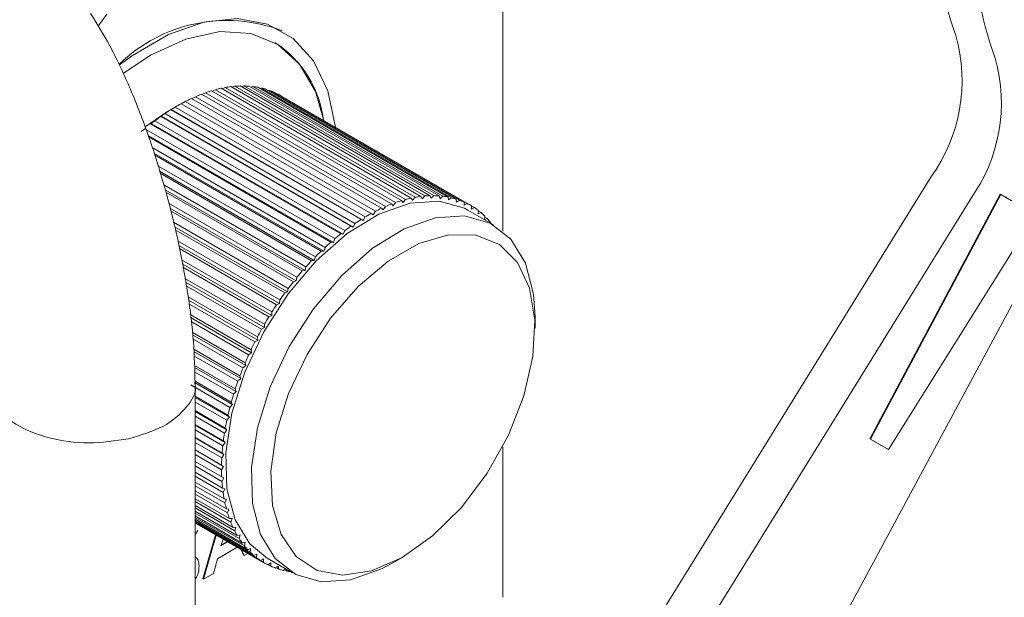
# Model space of a CAD drawing. Header units: millimetres. Extents: x 63 to 559, y 25 to 389.
# Tile 29 of 88: x 120 to 129, y 297 to 302. Entities that reach past the tile are written whole.
import ezdxf

# ---------------------------------------------------------------- set-up
doc = ezdxf.new("R2010")
doc.units = ezdxf.units.MM

msp = doc.modelspace()

# ---------------------------------------------------------------- linework, layer by layer
at = {"color": 7, "linetype": 'Continuous', "lineweight": 15}
for p, q in [((124.6724, 303.6876), (124.6724, 300.0614)), ((121.1012, 302.0214), (121.0224, 301.9115)), ((122.6831, 301.8692), (122.6778, 301.8723)), ((121.9911, 301.3111), (121.9583, 301.2957)), ((121.9911, 301.3111), (123.7058, 300.3212)), ((123.7596, 300.3387), (122.0448, 301.3286)), ((122.0806, 301.3388), (122.05, 301.3256)), ((122.0806, 301.3388), (123.7953, 300.3489)), ((123.8481, 300.3616), (122.1334, 301.3515)), ((122.1685, 301.3583), (122.1404, 301.3474)), ((122.1685, 301.3583), (123.8832, 300.3684)), ((123.9348, 300.3762), (122.2201, 301.3661)), ((122.2543, 301.3696), (122.2291, 301.3609)), ((122.2543, 301.3696), (123.969, 300.3798)), ((124.0191, 300.3826), (122.3044, 301.3725)), ((122.3375, 301.3727), (122.3156, 301.366)), ((122.3375, 301.3727), (124.0522, 300.3828)), ((124.1007, 300.3807), (122.3859, 301.3706)), ((122.4178, 301.3675), (122.3996, 301.3627)), ((122.4178, 301.3675), (124.1326, 300.3776)), ((124.1791, 300.3705), (122.4643, 301.3604)), ((122.4949, 301.354), (122.4808, 301.3509)), ((122.4949, 301.354), (124.2096, 300.3641)), ((124.2539, 300.3521), (122.5392, 301.342)), ((122.5682, 301.3323), (122.5588, 301.3307)), ((122.5682, 301.3323), (124.2829, 300.3424)), ((124.3249, 300.3256), (122.6101, 301.3155)), ((121.8087, 301.232), (121.7725, 301.2121)), ((121.8087, 301.232), (123.5235, 300.2421)), ((123.5783, 300.2691), (121.8636, 301.259)), ((121.9003, 301.2755), (121.8656, 301.2578)), ((121.9003, 301.2755), (123.615, 300.2856)), ((123.6695, 300.3079), (121.9547, 301.2978)), ((122.6375, 301.3026), (122.6334, 301.302)), ((122.6375, 301.3026), (124.3522, 300.3127)), ((124.3916, 300.291), (122.6769, 301.2809)), ((121.4459, 301.0052), (121.6493, 301.1422)), ((121.7376, 301.1932), (121.6493, 301.1422)), ((121.6803, 301.1594), (121.6799, 301.1584)), ((123.3947, 300.1685), (121.6799, 301.1584)), ((121.7168, 301.181), (121.6803, 301.1594)), ((123.4137, 300.1588), (121.6803, 301.1594)), ((121.7168, 301.181), (123.4316, 300.1911)), ((123.4866, 300.2225), (121.7718, 301.2124)), ((121.5338, 301.0571), (121.5001, 301.0345)), ((121.5338, 301.0571), (123.2485, 300.0672)), ((121.5899, 301.1004), (121.5883, 301.0971)), ((123.303, 300.1072), (121.5883, 301.0971)), ((121.625, 301.1226), (121.5899, 301.1004)), ((123.3232, 300.0998), (121.5899, 301.1004)), ((121.625, 301.1226), (123.3398, 300.1327)), ((121.4435, 300.9849), (121.4114, 300.9621)), ((121.4435, 300.9849), (123.1582, 299.995)), ((121.5001, 301.0345), (121.4974, 301.0289)), ((123.2121, 300.039), (121.4974, 301.0289)), ((123.2334, 300.0339), (121.5001, 301.0345)), ((123.1447, 299.9614), (121.4753, 300.9252)), ((123.1224, 299.9642), (121.4792, 300.9128)), ((121.5095, 300.8169), (123.0694, 299.9164)), ((123.0574, 299.8827), (121.5252, 300.7672)), ((123.0342, 299.8831), (121.5303, 300.7514)), ((121.5617, 300.652), (122.9825, 299.8318)), ((122.9721, 299.7982), (121.5771, 300.6035)), ((122.9481, 299.7962), (121.5832, 300.5842)), ((128.5348, 300.5497), (125.7913, 296.1133)), ((121.6156, 300.4818), (122.8978, 299.7416)), ((122.8892, 299.7082), (121.6283, 300.436)), ((122.8645, 299.7039), (121.6337, 300.4144)), ((123.7596, 300.3387), (123.7729, 300.3205)), ((123.7729, 300.3205), (123.7953, 300.3489)), ((123.8481, 300.3616), (123.8599, 300.3414)), ((123.8599, 300.3414), (123.8832, 300.3684)), ((123.9348, 300.3762), (123.9449, 300.3542)), ((123.9449, 300.3542), (123.969, 300.3798)), ((124.0191, 300.3826), (124.0275, 300.3589)), ((124.0275, 300.3589), (124.0522, 300.3828)), ((124.1007, 300.3807), (124.1073, 300.3553)), ((124.1073, 300.3553), (124.1326, 300.3776)), ((124.1791, 300.3705), (124.1839, 300.3437)), ((124.1839, 300.3437), (124.2096, 300.3641)), ((124.2539, 300.3521), (124.257, 300.3239)), ((124.257, 300.3239), (124.2829, 300.3424)), ((128.8884, 300.3456), (126.1448, 295.9092)), ((127.9854, 298.1881), (129.1604, 300.3965)), ((127.9907, 298.185), (129.1657, 300.3934)), ((129.1657, 300.3934), (129.1604, 300.3965)), ((129.1657, 300.3934), (129.4782, 300.2129)), ((121.6586, 300.3143), (122.8158, 299.6462)), ((122.8089, 299.6132), (121.6694, 300.271)), ((122.7837, 299.6066), (121.6756, 300.2463)), ((123.5043, 300.2106), (123.5235, 300.2421)), ((123.5783, 300.2691), (123.5947, 300.255)), ((123.5947, 300.255), (123.615, 300.2856)), ((123.6695, 300.3079), (123.6843, 300.2917)), ((123.6843, 300.2917), (123.7058, 300.3212)), ((124.3249, 300.3256), (124.3261, 300.2962)), ((124.3261, 300.2962), (124.3522, 300.3127)), ((124.5886, 300.1197), (124.3588, 300.2523)), ((124.3916, 300.291), (124.391, 300.2606)), ((124.391, 300.2606), (124.4171, 300.275)), ((124.3916, 300.2897), (124.4171, 300.275)), ((124.4537, 300.2487), (124.4513, 300.2173)), ((124.4533, 300.2434), (124.4773, 300.2295)), ((123.3947, 300.1685), (123.4137, 300.1588)), ((123.4137, 300.1588), (123.4316, 300.1911)), ((123.4866, 300.2225), (123.5043, 300.2106)), ((124.4513, 300.2173), (124.4773, 300.2295)), ((124.511, 300.1987), (124.5068, 300.1669)), ((124.5072, 300.1667), (124.5325, 300.1765)), ((124.5098, 300.1896), (124.5325, 300.1765)), ((129.4782, 300.2129), (128.1532, 298.0912)), ((121.701, 300.1442), (122.737, 299.5462)), ((122.7318, 299.5137), (121.7113, 300.1028)), ((122.7062, 299.5048), (121.7182, 300.0752)), ((123.2334, 300.0339), (123.2485, 300.0672)), ((123.303, 300.1072), (123.3232, 300.0998)), ((123.3232, 300.0998), (123.3398, 300.1327)), ((124.5631, 300.1413), (124.5619, 300.1351)), ((123.1447, 299.9614), (123.1582, 299.995)), ((123.2121, 300.039), (123.2334, 300.0339)), ((121.7439, 299.9717), (122.6616, 299.4419)), ((122.6583, 299.4101), (121.7509, 299.9339)), ((122.6324, 299.3989), (121.7563, 299.9047)), ((123.0574, 299.8827), (123.0694, 299.9164)), ((123.1224, 299.9642), (123.1447, 299.9614)), ((127.0946, 295.3607), (129.5648, 299.9549)), ((121.7747, 299.8046), (122.5901, 299.3339)), ((122.9481, 299.7962), (122.9721, 299.7982)), ((122.9721, 299.7982), (122.9825, 299.8318)), ((123.0342, 299.8831), (123.0574, 299.8827)), ((122.5886, 299.303), (121.7813, 299.769)), ((122.5625, 299.2896), (121.7871, 299.7372)), ((122.8892, 299.7082), (122.8978, 299.7416)), ((121.8057, 299.6367), (122.5227, 299.2228)), ((122.8089, 299.6132), (122.8158, 299.6462)), ((122.8645, 299.7039), (122.8892, 299.7082)), ((122.5231, 299.1928), (121.8118, 299.6034)), ((122.4969, 299.1774), (121.8181, 299.5693)), ((122.7318, 299.5137), (122.737, 299.5462)), ((122.7837, 299.6066), (122.8089, 299.6132)), ((121.8346, 299.47), (122.4599, 299.109)), ((122.7062, 299.5048), (122.7318, 299.5137)), ((122.4621, 299.0802), (121.838, 299.4405)), ((122.4361, 299.0627), (121.8421, 299.4056)), ((122.6324, 299.3989), (122.6583, 299.4101)), ((122.6583, 299.4101), (122.6616, 299.4419)), ((121.8531, 299.31), (122.402, 298.9932)), ((122.4059, 298.9656), (121.8563, 299.2829)), ((122.5625, 299.2896), (122.5886, 299.303)), ((122.5886, 299.303), (122.5901, 299.3339)), ((124.964, 299.1878), (124.964, 299.2898)), ((122.3801, 298.9462), (121.8606, 299.2461)), ((122.4969, 299.1774), (122.5231, 299.1928)), ((122.5231, 299.1928), (122.5227, 299.2228)), ((121.8715, 299.1515), (122.3491, 298.8758)), ((122.3549, 298.8497), (121.8744, 299.1271)), ((122.3294, 298.8284), (121.8789, 299.0885)), ((122.4621, 299.0802), (122.4599, 299.109)), ((121.8846, 298.9983), (122.3017, 298.7575)), ((122.4361, 299.0627), (122.4621, 299.0802)), ((122.3092, 298.7329), (121.8854, 298.9776)), ((122.2842, 298.7098), (121.8871, 298.9391)), ((122.3801, 298.9462), (122.4059, 298.9656)), ((122.4059, 298.9656), (122.402, 298.9932)), ((121.8908, 298.8519), (122.2598, 298.6388)), ((122.2691, 298.6159), (121.8916, 298.8339)), ((122.3294, 298.8284), (122.3549, 298.8497)), ((122.3549, 298.8497), (122.3491, 298.8758)), ((122.2446, 298.5912), (121.8933, 298.794)), ((122.2842, 298.7098), (122.3092, 298.7329)), ((122.3092, 298.7329), (122.3017, 298.7575)), ((122.211, 298.473), (121.8589, 298.6762)), ((121.8975, 283.1639), (121.8975, 298.7096)), ((121.8975, 298.7087), (122.2238, 298.5204)), ((122.2347, 298.4993), (121.8975, 298.6939)), ((121.8975, 298.5737), (122.1937, 298.4027)), ((122.2063, 298.3835), (121.8975, 298.5617)), ((122.2446, 298.5912), (122.2691, 298.6159)), ((122.2691, 298.6159), (122.2598, 298.6388)), ((122.1834, 298.3558), (121.8975, 298.5208)), ((122.211, 298.473), (122.2347, 298.4993)), ((122.2347, 298.4993), (122.2238, 298.5204)), ((121.8975, 298.4436), (122.1698, 298.2864)), ((122.1839, 298.2692), (121.8975, 298.4345)), ((122.1619, 298.2402), (121.8975, 298.3928)), ((122.1834, 298.3558), (122.2063, 298.3835)), ((122.2063, 298.3835), (122.1937, 298.4027)), ((121.8975, 298.319), (122.1521, 298.172)), ((122.1677, 298.1569), (121.8975, 298.3128)), ((122.1468, 298.1267), (121.8975, 298.2706)), ((121.8975, 298.2006), (122.1408, 298.0601)), ((122.1619, 298.2402), (122.1839, 298.2692)), ((122.1839, 298.2692), (122.1698, 298.2864)), ((122.1578, 298.0471), (121.8975, 298.1974)), ((122.138, 298.016), (121.8975, 298.1548)), ((122.1468, 298.1267), (122.1677, 298.1569)), ((122.1677, 298.1569), (122.1521, 298.172)), ((124.6724, 298.1167), (124.6724, 296.7591)), ((127.9907, 298.185), (127.9854, 298.1881)), ((128.1479, 298.0943), (127.9854, 298.1881)), ((128.1532, 298.0912), (127.9907, 298.185)), ((121.8975, 298.0888), (122.1358, 297.9513)), ((122.1542, 297.9405), (121.8975, 298.0886)), ((122.1357, 297.9085), (121.8975, 298.046)), ((122.138, 298.016), (122.1578, 298.0471)), ((122.1578, 298.0471), (122.1408, 298.0601)), ((128.1532, 298.0912), (128.1479, 298.0943)), ((121.8975, 297.9844), (122.1373, 297.846)), ((122.1397, 297.8048), (121.8975, 297.9446)), ((122.1357, 297.9085), (122.1542, 297.9405)), ((122.1542, 297.9405), (122.1358, 297.9513)), ((121.8975, 297.8877), (122.1452, 297.7448)), ((122.1502, 297.7054), (121.8975, 297.8512)), ((122.1569, 297.8374), (122.1373, 297.846)), ((121.8975, 297.7993), (122.1594, 297.6481)), ((122.1669, 297.6107), (121.8975, 297.7662)), ((122.1397, 297.8048), (122.1569, 297.8374)), ((121.8975, 297.7196), (122.18, 297.5565)), ((122.19, 297.5212), (121.8975, 297.6901)), ((122.166, 297.7385), (122.1452, 297.7448)), ((122.1502, 297.7054), (122.166, 297.7385)), ((121.8975, 297.6489), (122.2067, 297.4704)), ((122.2192, 297.4375), (121.8975, 297.6231)), ((121.8975, 297.5876), (122.2395, 297.3902)), ((122.1813, 297.6442), (122.1594, 297.6481)), ((122.1669, 297.6107), (122.1813, 297.6442)), ((122.2544, 297.3597), (121.8975, 297.5657)), ((121.8975, 297.5361), (122.2783, 297.3163)), ((122.2954, 297.2884), (121.8975, 297.5181)), ((121.8975, 297.4945), (122.3227, 297.249)), ((122.2028, 297.5549), (122.18, 297.5565)), ((122.19, 297.5212), (122.2028, 297.5549)), ((122.3421, 297.2239), (121.8975, 297.4806)), ((121.8975, 297.463), (122.3727, 297.1887)), ((122.3942, 297.1666), (121.8975, 297.4533)), ((121.8975, 297.4419), (122.4279, 297.1357)), ((122.4515, 297.1166), (121.8975, 297.4363)), ((121.8975, 297.4312), (122.4881, 297.0903)), ((122.5136, 297.0742), (121.8975, 297.4298)), ((122.2303, 297.4712), (122.2067, 297.4704)), ((122.2192, 297.4375), (122.2303, 297.4712)), ((121.9215, 297.362), (121.8975, 297.3229)), ((121.9671, 296.9265), (122.0826, 297.323)), ((121.9724, 296.9235), (122.0879, 297.32)), ((122.2639, 297.3933), (122.2395, 297.3902)), ((122.2544, 297.3597), (122.2639, 297.3933)), ((122.3032, 297.3217), (122.2783, 297.3163)), ((122.2954, 297.2884), (122.3032, 297.3217)), ((122.1493, 297.2845), (122.1302, 297.2223)), ((122.1302, 297.2223), (122.1937, 297.2589)), ((122.1325, 297.2297), (122.1884, 297.262)), ((122.3481, 297.2568), (122.3227, 297.249)), ((122.3421, 297.2239), (122.3481, 297.2568)), ((122.2776, 297.2104), (122.0984, 297.1069)), ((122.3332, 297.1378), (122.3118, 297.1907)), ((122.3385, 297.1348), (122.3171, 297.1876)), ((122.3385, 297.1348), (122.3332, 297.1378)), ((122.3736, 297.155), (122.3385, 297.1348)), ((122.3984, 297.1988), (122.3727, 297.1887)), ((122.3942, 297.1666), (122.3984, 297.1988)), ((122.4539, 297.148), (122.4279, 297.1357)), ((122.4515, 297.1166), (122.4539, 297.148)), ((122.0984, 297.1069), (122.062, 296.9752)), ((122.5142, 297.1047), (122.4881, 297.0903)), ((122.5136, 297.0742), (122.5142, 297.1047)), ((122.5464, 297.1129), (122.7762, 296.9802)), ((122.5791, 297.0691), (122.553, 297.0526)), ((122.5803, 297.0397), (122.5553, 297.0541)), ((122.5803, 297.0397), (122.5791, 297.0691)), ((123.6826, 297.0701), (123.771, 297.1211)), ((122.062, 296.9752), (121.9724, 296.9235)), ((122.6482, 297.0413), (122.6223, 297.0228)), ((122.6513, 297.0131), (122.6277, 297.0267)), ((122.6513, 297.0131), (122.6482, 297.0413)), ((122.7143, 297.016), (122.6956, 297.0011)), ((122.7261, 296.9947), (122.7038, 297.0076)), ((122.7261, 296.9947), (122.7232, 297.0109)), ((121.9724, 296.9235), (121.9671, 296.9265))]:
    msp.add_line(p, q, dxfattribs=at)
at = {"color": 7, "linetype": 'Continuous', "lineweight": 15, "flags": 128}
for points in [[(123.1651, 300.987), (123.1637, 301.0004), (123.0949, 301.3276), (122.9661, 301.5981), (122.7822, 301.8015), (122.55, 301.9305), (122.2783, 301.98), (121.9773, 301.9482), (121.6583, 301.8364), (121.3331, 301.6486), (121.2154, 301.5626)], [(123.0605, 301.0474), (122.9833, 301.3226), (122.8404, 301.5705), (122.6431, 301.7474), (122.3995, 301.8461), (122.1193, 301.8625), (121.8139, 301.7961), (121.4957, 301.6495), (121.2479, 301.4841)], [(124.3588, 300.2523), (124.3289, 300.2685), (124.0989, 300.3337), (123.8364, 300.3162), (123.5547, 300.2168), (123.2678, 300.0405), (122.9902, 299.796), (122.7358, 299.4958), (122.5174, 299.1547), (122.3458, 298.79), (122.2298, 298.4199), (122.175, 298.063), (122.1844, 297.7371), (122.2573, 297.4587), (122.3901, 297.2416), (122.5464, 297.1129)], [(122.5756, 298.6573), (122.7472, 299.022), (122.9657, 299.3631), (123.22, 299.6634), (123.4976, 299.9078), (123.7845, 300.0842), (124.0662, 300.1836), (124.3287, 300.2011), (124.5587, 300.1358), (124.7449, 299.991), (124.8777, 299.7739), (124.9506, 299.4955), (124.964, 299.2898)], [(122.7404, 298.5989), (122.6294, 298.2417), (122.5799, 297.8983), (122.5947, 297.5874), (122.6728, 297.3256), (122.8102, 297.127), (122.9993, 297.0024), (123.23, 296.9585), (123.4899, 296.9976), (123.7649, 297.1176), (124.0403, 297.3122), (124.3011, 297.5707), (124.5333, 297.8792), (124.7244, 298.2212), (124.8641, 298.5781), (124.9449, 298.9308), (124.9623, 299.2602), (124.9156, 299.5485), (124.8071, 299.7803), (124.6427, 299.9429), (124.4314, 300.0278), (124.1844, 300.0302), (123.9151, 299.9501), (123.6381, 299.7917), (123.3682, 299.5636), (123.12, 299.2782), (122.9069, 298.9507), (122.7404, 298.5989)], [(123.6826, 297.0701), (123.5803, 297.0158), (123.2986, 296.9163), (123.0361, 296.8988), (122.8061, 296.9641), (122.6199, 297.1089), (122.4871, 297.326), (122.4142, 297.6044), (122.4048, 297.9303), (122.4596, 298.2872), (122.5756, 298.6573)]]:
    msp.add_lwpolyline(points, dxfattribs=at)
at = {"color": 7, "linetype": 'Continuous', "lineweight": 15}
for centre, radius, start, end in [((132.0309, 302.9918), 3.4714, 160.39391, 199.60609), ((132.3845, 302.7877), 3.4714, 160.39391, 199.60609), ((122.1834, 300.5742), 1.389, 69.15183, 134.331), ((122.1044, 300.9566), 0.9554, 5.63542, 57.67675), ((127.3333, 301.4209), 1.4841, 324.05377, 15.87796), ((127.6869, 301.2168), 1.4841, 324.05377, 15.87796), ((122.4016, 300.1427), 1.2384, 106.74281, 109.35823), ((122.363, 300.2787), 1.0971, 102.07834, 104.91429), ((122.3391, 300.4002), 0.9732, 97.02504, 100.09719), ((122.3281, 300.505), 0.8678, 91.56624, 94.88224), ((122.3274, 300.5917), 0.7811, 85.70133, 89.2583), ((122.3338, 300.6588), 0.7137, 79.45701, 83.23397), ((122.3437, 300.7072), 0.6642, 72.88773, 76.85051), ((122.3532, 300.7361), 0.6338, 66.0852, 70.17347), ((122.5249, 299.8424), 1.5633, 115.02358, 117.26308), ((122.4552, 299.997), 1.3937, 111.04548, 113.46342), ((122.3584, 300.7473), 0.6214, 59.16768, 63.3102), ((122.706, 299.5255), 1.9286, 122.1442, 124.09125), ((122.6091, 299.6839), 1.7428, 118.71121, 120.79411), ((122.814, 299.3696), 2.1182, 125.35661, 127.18539), ((124.1163, 299.1528), 1.2384, 106.74281, 109.35823), ((124.0777, 299.2888), 1.0971, 102.07834, 104.91429), ((124.0538, 299.4103), 0.9732, 97.02504, 100.09719), ((124.0428, 299.5151), 0.8678, 91.56624, 94.88224), ((124.0421, 299.6018), 0.7811, 85.70133, 89.2583), ((124.0485, 299.6689), 0.7137, 79.45701, 83.23397), ((124.0585, 299.7173), 0.6642, 72.88773, 76.85051), ((124.068, 299.7462), 0.6338, 66.0852, 70.17347), ((124.2396, 298.8525), 1.5633, 115.02358, 117.26308), ((124.17, 299.0071), 1.3937, 111.04548, 113.46342), ((124.0731, 299.7574), 0.6214, 59.16768, 63.3102), ((124.0702, 299.7531), 0.6267, 52.26274, 56.38347), ((124.4207, 298.5356), 1.9286, 122.1442, 124.09125), ((124.3238, 298.694), 1.7428, 118.71121, 120.79411), ((124.0545, 299.734), 0.6514, 45.50908, 49.52336), ((124.024, 299.7047), 0.6937, 39.00947, 42.8593), ((124.5287, 298.3797), 2.1182, 125.35661, 127.18539), ((124.6429, 298.2324), 2.3045, 128.3779, 130.10687), ((124.7603, 298.0957), 2.4848, 131.23685, 132.88132), ((124.8774, 297.9718), 2.6553, 133.95929, 135.53247), ((124.9873, 297.8657), 2.8081, 136.56702, 138.0829), ((125.0899, 297.775), 2.945, 139.08211, 140.55029), ((125.1754, 297.7057), 3.0551, 141.52212, 142.9551), ((125.2432, 297.6551), 3.1397, 143.90571, 145.31292), ((125.2908, 297.6226), 3.1973, 146.24957, 147.63961), ((125.3154, 297.6072), 3.2263, 148.5693, 149.95053), ((125.3073, 297.6117), 3.2171, 150.8782, 152.26258), ((125.2744, 297.6285), 3.1801, 153.19362, 154.58873), ((125.21, 297.6582), 3.1092, 155.52835, 156.94523), ((125.1216, 297.6946), 3.0135, 157.90106, 159.34789), ((125.0108, 297.735), 2.8957, 160.32684, 161.81227), ((124.8757, 297.7778), 2.7539, 162.82202, 164.35792), ((124.7214, 297.8193), 2.5941, 165.40574, 167.00396), ((124.5542, 297.8561), 2.4229, 168.09933, 169.77132), ((124.3654, 297.888), 2.2314, 170.91992, 172.6883), ((124.185, 297.909), 2.0497, 173.90177, 175.77135), ((123.9963, 297.9208), 1.8607, 177.06593, 179.06034), ((123.813, 297.9215), 1.6773, 180.44197, 182.57897), ((123.6346, 297.911), 1.4986, 184.06325, 186.36828), ((123.4758, 297.891), 1.3386, 187.97088, 190.45343), ((123.3282, 297.8616), 1.1881, 192.19318, 194.88064), ((123.1969, 297.8246), 1.0517, 196.76728, 199.68364), ((123.0858, 297.7827), 0.9328, 201.72167, 204.88254), ((122.9972, 297.7396), 0.8343, 207.08315, 210.48786), ((122.93, 297.6982), 0.7553, 212.85172, 216.48836), ((122.8811, 297.6606), 0.6937, 219.01126, 222.86118), ((122.8497, 297.6302), 0.6499, 225.50445, 229.52791), ((122.835, 297.6121), 0.6266, 232.26247, 236.38388), ((122.8323, 297.6081), 0.6218, 239.16888, 243.30884), ((122.8372, 297.619), 0.6338, 246.08517, 250.17366), ((122.8467, 297.648), 0.6643, 252.88807, 256.85035), ((122.8567, 297.6963), 0.7136, 259.45682, 263.23404)]:
    msp.add_arc(centre, radius, start, end, dxfattribs=at)
for points, knots in [([(121.8975, 298.6942), (121.8944, 298.8147), (121.8879, 299.0647), (121.8357, 299.5016), (121.7479, 299.9779), (121.6254, 300.4688), (121.475, 300.9434), (121.3068, 301.3715), (121.1316, 301.7413), (121.0128, 301.9323), (120.9547, 302.0257)], [0, 0, 0, 0, 0.111588, 0.23148, 0.357407, 0.487793, 0.620173, 0.7516, 0.878531, 1, 1, 1, 1]), ([(120.1077, 298.9172), (120.1063, 298.916), (120.0341, 298.8575), (120.0076, 298.7048), (120.0598, 298.4954), (120.2636, 298.3109), (120.5686, 298.1874), (120.9379, 298.1352), (121.177, 298.1709), (121.2966, 298.1887)], [0, 0, 0, 0, 0.003441, 0.169534, 0.335628, 0.50172, 0.667814, 0.833907, 1, 1, 1, 1]), ([(121.2966, 298.1887), (121.4069, 298.2218), (121.6274, 298.2879), (121.8286, 298.4687), (121.9181, 298.6153), (121.8946, 298.6892), (121.8931, 298.6938)], [0, 0, 0, 0, 0.326142, 0.652285, 0.978427, 1, 1, 1, 1]), ([(121.8975, 297.1234), (121.9076, 297.1155), (121.9294, 297.0984), (121.932, 297.0609), (121.9335, 297.0409)], [0, 0, 0, 0, 0.463291, 1, 1, 1, 1]), ([(121.9335, 297.0409), (121.932, 297.0158), (121.9295, 296.9754), (121.9063, 296.9345), (121.8975, 296.919)], [0, 0, 0, 0, 0.620298, 1, 1, 1, 1])]:
    msp.add_open_spline(points, degree=3, knots=knots, dxfattribs=at)

doc.saveas('drawing.dxf')
